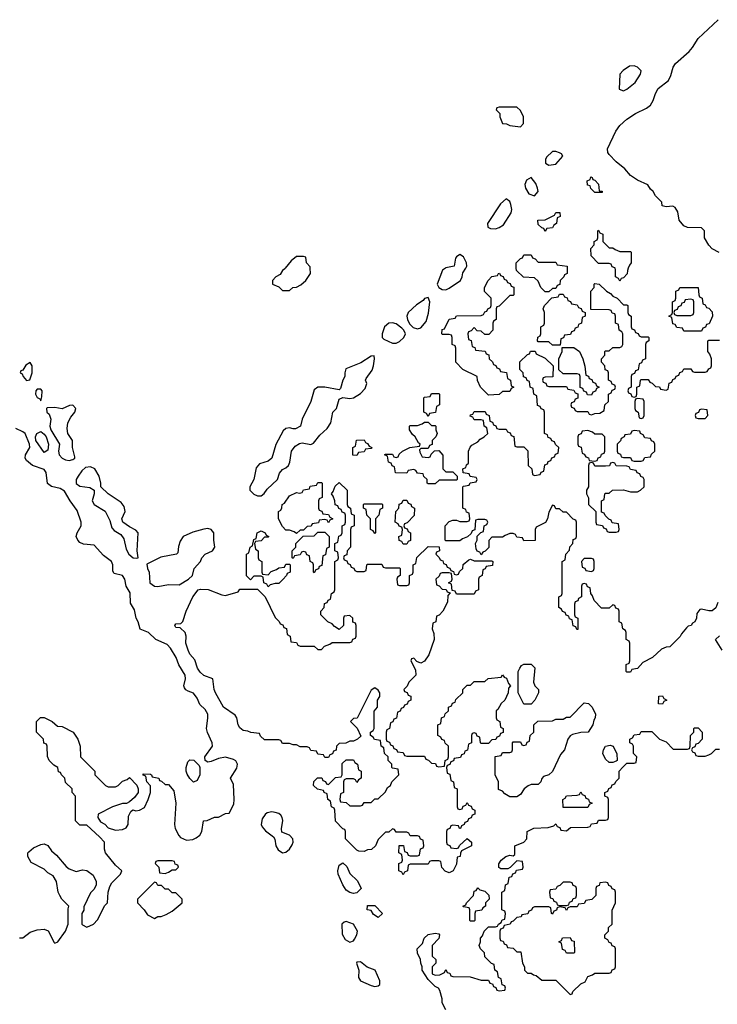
# Model space of a CAD drawing. Header units: inches. Extents: x 2380249 to 2585472, y 382747 to 546448.
# Tile 95 of 256: x 2474211 to 2478139, y 445858 to 451397. Entities that reach past the tile are written whole.
import ezdxf

# ---------------------------------------------------------------- set-up
doc = ezdxf.new("R2010")
doc.units = ezdxf.units.IN
doc.header["$MEASUREMENT"] = 0
doc.layers.add('C4474', color=7, linetype='Continuous')
doc.layers.add('C4475', color=7, linetype='Continuous')

msp = doc.modelspace()

# ---------------------------------------------------------------- linework, layer by layer
at = {"layer": 'C4474', "color": 4}
for points, elevation in [([(2475706.6, 450000), (2475703.6, 449996.4), (2475690, 449986), (2475676.9, 449963.1), (2475654, 449950), (2475634, 449930), (2475634, 449910), (2475670, 449894), (2475690, 449874), (2475730, 449874), (2475748.4, 449891.6), (2475770, 449892), (2475794.6, 449905.4), (2475822, 449930), (2475848, 449970), (2475847.5, 450000)], 56), ([(2476608.9, 450000), (2476592.4, 449987.6), (2476560.7, 449910), (2476571, 449890), (2476590, 449879.1), (2476610, 449877.3), (2476630, 449886.8), (2476693.2, 449930), (2476702.7, 449950), (2476706.3, 449973.7), (2476722.9, 450000)], 56), ([(2477294, 450000), (2477294, 449970), (2477278, 449962), (2477274, 449950), (2477254, 449930), (2477252.7, 449907.3), (2477238, 449902), (2477230, 449886), (2477210, 449886), (2477190, 449866), (2477170, 449866), (2477146, 449890), (2477130, 449926), (2477110, 449946), (2477048.4, 449948.4), (2477007.3, 449987.3), (2477006.9, 450000)], 52), ([(2477637.4, 450000), (2477632.7, 449987.3), (2477631.6, 449968.4), (2477610, 449946), (2477598, 449942), (2477590, 449926), (2477582, 449942), (2477566, 449950), (2477566, 449990), (2477562.7, 450000)], 52), ([(2478141.3, 448118.7), (2478130, 448089.3), (2478110, 448072.7), (2478090, 448072.7), (2478050, 448082), (2478041, 448079), (2478023.6, 448056.4), (2478022, 448030), (2478011.3, 448010), (2477998, 448002), (2477991.3, 447990), (2477975.3, 447984.7), (2477964.7, 447975.3), (2477936.9, 447943.1), (2477930, 447928), (2477872, 447870), (2477850, 447868), (2477823.6, 447856.4), (2477774, 447810), (2477719.6, 447780.4), (2477690, 447748), (2477658, 447742), (2477650, 447726), (2477630, 447726), (2477626, 447730), (2477626, 447770), (2477642, 447778), (2477646, 447790), (2477646, 447890), (2477642, 447902), (2477626, 447910), (2477626, 447950), (2477622, 447962), (2477606, 447970), (2477602, 448002), (2477586, 448010), (2477586, 448070), (2477582, 448082), (2477567.3, 448087.3), (2477562, 448102), (2477550, 448106), (2477530, 448086), (2477487.3, 448087.3), (2477446, 448130), (2477436.4, 448156.4), (2477426, 448170), (2477422, 448202), (2477407.3, 448207.3), (2477402, 448222), (2477390, 448226), (2477378, 448222), (2477374, 448210), (2477374, 448150), (2477358, 448142), (2477352.7, 448127.3), (2477338, 448122), (2477334, 448110), (2477334, 448050), (2477338, 448038), (2477354, 448030), (2477352.7, 447967.3), (2477347.3, 447967.3), (2477342, 447982), (2477327.3, 447987.3), (2477322, 448022), (2477307.3, 448027.3), (2477302, 448042), (2477287.3, 448047.3), (2477282, 448062), (2477267.3, 448067.3), (2477262, 448082), (2477246, 448090), (2477246, 448150), (2477262, 448158), (2477266, 448170), (2477266, 448350), (2477282, 448358), (2477286, 448390), (2477307.3, 448412.7), (2477308.4, 448431.6), (2477326, 448450), (2477327.3, 448472.7), (2477342, 448478), (2477346, 448490), (2477346, 448570), (2477342, 448582), (2477327.3, 448587.3), (2477290, 448626), (2477270, 448626), (2477250, 448646), (2477230, 448646), (2477222, 448662), (2477210, 448666), (2477190, 448626), (2477182, 448590), (2477171.3, 448568.7), (2477118, 448542), (2477114, 448530), (2477112.7, 448467.3), (2477050, 448466), (2477042, 448482), (2477010, 448486), (2477002, 448502), (2476990, 448506), (2476970, 448506), (2476943.6, 448496.4), (2476930, 448486), (2476870, 448486), (2476852.7, 448467.3), (2476851.6, 448428.4), (2476832.7, 448407.3), (2476818, 448402), (2476810, 448386), (2476802, 448402), (2476787.3, 448407.3), (2476780.4, 448420.4), (2476778, 448450), (2476786, 448470), (2476787.3, 448492.7), (2476807.3, 448512.7), (2476822, 448518), (2476826, 448550), (2476842, 448558), (2476846, 448570), (2476842, 448582), (2476830, 448586), (2476790, 448586), (2476778, 448582), (2476772.7, 448527.3), (2476758, 448522), (2476752.7, 448507.3), (2476732.7, 448487.3), (2476703.6, 448476.4), (2476690, 448466), (2476610, 448466), (2476606, 448470), (2476606, 448550), (2476630, 448574), (2476650, 448582), (2476670, 448582), (2476690, 448574), (2476730, 448574), (2476742, 448578), (2476746, 448590), (2476742, 448622), (2476727.3, 448627.3), (2476722, 448642), (2476706, 448650), (2476706, 448770), (2476710, 448774), (2476742, 448778), (2476747.3, 448792.7), (2476782, 448798), (2476786, 448810), (2476782, 448822), (2476747.3, 448827.3), (2476742, 448842), (2476707.3, 448847.3), (2476706, 448870), (2476722, 448878), (2476727.3, 448892.7), (2476738, 448902), (2476738, 448970), (2476747.3, 448992.7), (2476756.4, 449003.6), (2476790, 449022), (2476803.1, 449036.9), (2476826, 449050), (2476846, 449070), (2476842, 449102), (2476826, 449110), (2476822, 449142), (2476810, 449146), (2476770, 449146), (2476762, 449162), (2476747.3, 449167.3), (2476750, 449174), (2476762, 449178), (2476770, 449194), (2476832.7, 449192.7), (2476838, 449178), (2476854, 449170), (2476858, 449138), (2476872.7, 449132.7), (2476878, 449118), (2476892.7, 449112.7), (2476898, 449098), (2476910, 449094), (2476950, 449094), (2476958, 449078), (2476972.7, 449072.7), (2476978, 449058), (2476992.7, 449052.7), (2476998, 448998), (2477010, 448994), (2477050, 448994), (2477072.7, 448972.7), (2477074, 448890), (2477094, 448870), (2477098, 448838), (2477110, 448834), (2477142, 448838), (2477147.3, 448852.7), (2477162, 448858), (2477167.3, 448892.7), (2477182, 448898), (2477187.3, 448912.7), (2477202, 448918), (2477207.3, 448932.7), (2477222, 448938), (2477227.3, 448952.7), (2477242, 448958), (2477246, 448990), (2477227.3, 449007.3), (2477222, 449022), (2477207.3, 449027.3), (2477202, 449042), (2477187.3, 449047.3), (2477182, 449062), (2477166, 449070), (2477166, 449190), (2477162, 449202), (2477147.3, 449207.3), (2477142, 449222), (2477127.3, 449227.3), (2477122, 449282), (2477106, 449290), (2477102, 449322), (2477086, 449330), (2477082, 449362), (2477067.3, 449367.3), (2477062, 449382), (2477047.3, 449387.3), (2477046, 449410), (2477026, 449430), (2477027.3, 449472.7), (2477070, 449514), (2477082, 449518), (2477087.3, 449532.7), (2477112.7, 449532.7), (2477118, 449518), (2477170, 449494), (2477214, 449450), (2477212.7, 449387.3), (2477170, 449386), (2477158, 449382), (2477154, 449370), (2477158, 449358), (2477172.7, 449352.7), (2477178, 449338), (2477190, 449334), (2477290, 449334), (2477298, 449318), (2477330, 449314), (2477338, 449298), (2477352.7, 449292.7), (2477352.7, 449267.3), (2477338, 449262), (2477332.7, 449247.3), (2477318, 449242), (2477314, 449230), (2477318, 449218), (2477332.7, 449212.7), (2477338, 449198), (2477350, 449194), (2477410, 449194), (2477418, 449178), (2477430, 449174), (2477450, 449182), (2477476.4, 449183.6), (2477502, 449198), (2477506, 449230), (2477526, 449250), (2477526, 449290), (2477542, 449298), (2477547.3, 449312.7), (2477562, 449318), (2477566, 449330), (2477562, 449342), (2477547.3, 449347.3), (2477542, 449362), (2477526, 449370), (2477526, 449410), (2477522, 449422), (2477507.3, 449427.3), (2477506, 449450), (2477486, 449470), (2477486, 449490), (2477506, 449510), (2477506, 449530), (2477510, 449534), (2477530, 449534), (2477550, 449554), (2477590, 449554), (2477602, 449558), (2477606, 449570), (2477606, 449630), (2477602, 449642), (2477586, 449650), (2477582, 449682), (2477566, 449690), (2477566, 449730), (2477562, 449742), (2477547.3, 449747.3), (2477542, 449762), (2477530, 449766), (2477427.3, 449767.3), (2477426, 449870), (2477446, 449890), (2477446, 449910), (2477450, 449914), (2477474, 449910), (2477514, 449870), (2477536.9, 449856.9), (2477550, 449842), (2477574, 449830), (2477610, 449794), (2477630, 449794), (2477634, 449790), (2477634, 449750), (2477638, 449738), (2477654, 449730), (2477654, 449670), (2477658, 449658), (2477672.7, 449652.7), (2477678, 449638), (2477692.7, 449632.7), (2477698, 449618), (2477710, 449614), (2477750, 449614), (2477754, 449610), (2477754, 449590), (2477738, 449582), (2477734, 449570), (2477734, 449490), (2477718, 449482), (2477712.7, 449467.3), (2477698, 449462), (2477692.7, 449427.3), (2477678, 449422), (2477672.7, 449407.3), (2477658, 449402), (2477654, 449390), (2477654, 449330), (2477638, 449322), (2477634, 449310), (2477638, 449298), (2477652.7, 449292.7), (2477658, 449278), (2477670, 449274), (2477682, 449278), (2477686, 449290), (2477686, 449330), (2477702, 449338), (2477706, 449370), (2477710, 449374), (2477750, 449374), (2477758, 449358), (2477772.7, 449352.7), (2477790, 449334), (2477812.7, 449332.7), (2477818, 449318), (2477850, 449314), (2477862, 449318), (2477867.3, 449352.7), (2477882, 449358), (2477887.3, 449372.7), (2477902, 449378), (2477907.3, 449392.7), (2477922, 449398), (2477927.3, 449412.7), (2477942, 449418), (2477950, 449434), (2477990, 449434), (2477998, 449418), (2478010, 449414), (2478070, 449414), (2478082, 449418), (2478090, 449434), (2478102, 449438), (2478106, 449450), (2478106, 449490), (2478096.4, 449516.4), (2478086, 449530), (2478086, 449590), (2478090, 449594), (2478150, 449594)], 52), ([(2474210, 446232), (2474230, 446232), (2474270, 446264.7), (2474310, 446278), (2474350, 446282), (2474370.9, 446270.9), (2474405.4, 446205.4), (2474410, 446202), (2474426, 446210), (2474468.7, 446270), (2474484, 446310), (2474484, 446396), (2474488, 446410), (2474448.7, 446450), (2474438, 446470), (2474428.7, 446490), (2474418, 446550), (2474400.4, 446580.4), (2474370, 446598), (2474350, 446618), (2474276.4, 446656.4), (2474258, 446690), (2474258, 446710), (2474263.1, 446716.9), (2474290, 446738), (2474330, 446758), (2474350, 446762), (2474370, 446752), (2474390, 446722), (2474418, 446698), (2474473.7, 446633.7), (2474490, 446621), (2474530, 446604.7), (2474565.6, 446614.4), (2474590, 446611), (2474625.4, 446585.4), (2474642, 446550), (2474642, 446530), (2474630, 446506), (2474610, 446486), (2474572.7, 446407.3), (2474571.6, 446388.4), (2474562, 446370), (2474562, 446310), (2474565.4, 446305.4), (2474590, 446292), (2474626, 446310), (2474650, 446334), (2474690, 446414), (2474706, 446430), (2474708.7, 446490), (2474718, 446522), (2474730, 446542), (2474778, 446590), (2474786, 446610), (2474750, 446642), (2474694, 446710), (2474688.9, 446731.1), (2474688, 446770), (2474660.2, 446800.2), (2474590, 446866), (2474550, 446866), (2474526, 446890), (2474526, 447030), (2474506, 447050), (2474506, 447070), (2474470, 447106), (2474466, 447130), (2474446, 447150), (2474442, 447162), (2474430, 447166), (2474426, 447190), (2474403.1, 447203.1), (2474378, 447230), (2474367.3, 447252.7), (2474366, 447310), (2474362, 447322), (2474347.3, 447327.3), (2474346, 447350), (2474306, 447390), (2474306, 447450), (2474328.4, 447471.6), (2474350, 447472), (2474394, 447450), (2474423.6, 447423.6), (2474450, 447422), (2474512, 447390), (2474538, 447350), (2474552, 447310), (2474554, 447250), (2474634, 447170), (2474634, 447150), (2474694, 447090), (2474710, 447082), (2474750, 447082), (2474766, 447090), (2474790, 447114), (2474816.4, 447123.6), (2474830, 447134), (2474871.6, 447091.6), (2474878, 447070), (2474878, 447050), (2474858, 447022), (2474830, 446998), (2474812, 446988), (2474790, 446988), (2474734, 446970), (2474652.7, 446927.3), (2474652, 446910), (2474665.4, 446885.4), (2474690, 446872), (2474710, 446852), (2474750, 446838), (2474790, 446841), (2474810, 446852), (2474822, 446870), (2474823.1, 446916.9), (2474836.4, 446943.6), (2474848, 446952), (2474866, 446946), (2474886, 446950), (2474913.6, 446966.4), (2474935.3, 447010), (2474948.7, 447050), (2474948.4, 447068.4), (2474947.3, 447087.3), (2474928, 447110), (2474922, 447142), (2474907.3, 447147.3), (2474906, 447154), (2474947.3, 447152.7), (2474954, 447150), (2474958, 447138), (2474994, 447130), (2474998, 447118), (2475010, 447114), (2475030, 447094), (2475050, 447094), (2475079.6, 447059.6), (2475090.7, 446989.3), (2475082.8, 446870), (2475087.5, 446847.5), (2475107.3, 446807.3), (2475117.3, 446797.3), (2475150, 446781), (2475186.4, 446786.4), (2475205.4, 446794.6), (2475225.2, 446810), (2475237.2, 446830), (2475246, 446890), (2475267.3, 446892.7), (2475308.4, 446911.6), (2475330, 446912), (2475370, 446932), (2475390, 446934), (2475416, 446984), (2475419.3, 447010), (2475414.6, 447094.6), (2475399, 447130), (2475433.5, 447186.5), (2475438, 447210), (2475427.3, 447227.3), (2475415.8, 447235.8), (2475370, 447248.2), (2475330, 447241.6), (2475290, 447223.7), (2475270, 447221.2), (2475255.3, 447230), (2475254, 447250), (2475297, 447310), (2475294, 447330), (2475267.8, 447387.8), (2475262.9, 447410), (2475271, 447469), (2475269.6, 447490), (2475256.4, 447516.4), (2475225.8, 447545.8), (2475210, 447581.2), (2475190, 447609.3), (2475159.5, 447619.5), (2475146.8, 447626.8), (2475138.6, 447638.6), (2475135.1, 447650), (2475145.1, 447690), (2475142.9, 447710), (2475107.5, 447767.5), (2475093, 447810), (2475061.2, 447861.2), (2475042.5, 447882.5), (2474977.2, 447910), (2474937.2, 447950), (2474889.5, 447969.5), (2474878.7, 448010), (2474867.8, 448030), (2474857.1, 448077.1), (2474834.7, 448114.7), (2474832.9, 448172.9), (2474811.6, 448210), (2474803, 448250), (2474789.7, 448269.7), (2474742.7, 448282.7), (2474735.6, 448295.6), (2474736, 448330), (2474728, 448350), (2474682.8, 448382.8), (2474630, 448440.7), (2474570, 448447.6), (2474550, 448456.9), (2474538, 448470), (2474529.8, 448490.2), (2474534.7, 448510), (2474557.4, 448550), (2474558.3, 448570), (2474535.8, 448635.8), (2474494.7, 448690), (2474464.2, 448744.2), (2474439.4, 448759.4), (2474390, 448771.6), (2474368.2, 448788.2), (2474360.5, 448850), (2474350, 448866.6), (2474283.7, 448890), (2474250, 448917), (2474242, 448930), (2474244.7, 448950), (2474268.3, 448990), (2474266, 449010), (2474241.6, 449070), (2474230, 449079.7), (2474190, 449097.6)], 56), ([(2478165.2, 447850), (2478129, 447910), (2478150, 447931)], 52), ([(2476610, 445828), (2476590, 445866), (2476589, 445890), (2476576.4, 445936.4), (2476568.4, 445948.4), (2476550, 445958), (2476510, 445998), (2476478, 446050), (2476478, 446070), (2476468.7, 446090), (2476468, 446110), (2476450, 446146), (2476449.3, 446170.7), (2476479, 446201), (2476489.2, 446230), (2476510, 446251), (2476550, 446258), (2476570, 446254), (2476574, 446250), (2476571.6, 446228.4), (2476534, 446190), (2476534, 446130), (2476554, 446110), (2476554, 446090), (2476534, 446070), (2476534, 446030), (2476550, 446022), (2476576.4, 446023.6), (2476602, 446038), (2476610, 446054), (2476618, 446038), (2476632.7, 446032.7), (2476638, 446018), (2476650, 446014), (2476747.3, 446012.7), (2476810, 445994), (2476850, 445994), (2476858, 445978), (2476872.7, 445972.7), (2476878, 445958), (2476892.7, 445952.7), (2476898, 445938), (2476910, 445934), (2476942, 445938), (2476946, 445950), (2476942, 445962), (2476927.3, 445967.3), (2476922, 446002), (2476906, 446010), (2476902, 446042), (2476886, 446050), (2476882, 446082), (2476867.3, 446087.3), (2476830, 446126), (2476827.3, 446147.3), (2476806, 446170), (2476798, 446190), (2476806, 446210), (2476806, 446230), (2476816.4, 446243.6), (2476826, 446270), (2476850, 446294), (2476890, 446294), (2476902, 446298), (2476906, 446310), (2476922, 446318), (2476927.3, 446332.7), (2476942, 446338), (2476946, 446370), (2476942, 446382), (2476926, 446390), (2476926, 446490), (2476942, 446498), (2476946, 446530), (2476962, 446538), (2476967.3, 446572.7), (2476982, 446578), (2476987.3, 446592.7), (2477002, 446598), (2477007.3, 446612.7), (2477042, 446618), (2477046, 446630), (2477042, 446662), (2477010, 446666), (2476972.7, 446627.3), (2476959.6, 446620.4), (2476920.4, 446620.4), (2476908.4, 446628.4), (2476908.4, 446648.4), (2476922, 446670), (2476948, 446690), (2476970, 446698), (2476990, 446694), (2476998, 446702), (2476998, 446750), (2477048.7, 446771.3), (2477066, 446790), (2477068.7, 446830), (2477106, 446850), (2477187.3, 446852.7), (2477218, 446862), (2477230, 446874), (2477238, 446858), (2477252.7, 446852.7), (2477258, 446838), (2477290, 446834), (2477312.7, 446852.7), (2477410, 446854), (2477422, 446858), (2477430, 446874), (2477462, 446878), (2477470, 446894), (2477510, 446894), (2477522, 446898), (2477526, 446910), (2477526, 447010), (2477522, 447022), (2477506, 447030), (2477506, 447050), (2477522, 447058), (2477527.3, 447072.7), (2477542, 447078), (2477547.3, 447092.7), (2477562, 447098), (2477567.3, 447112.7), (2477586, 447130), (2477586, 447170), (2477607.3, 447192.7), (2477630, 447214), (2477670, 447214), (2477682, 447218), (2477686, 447250), (2477666, 447270), (2477666, 447310), (2477662, 447322), (2477646, 447330), (2477646, 447350), (2477662, 447358), (2477670, 447374), (2477702, 447378), (2477710, 447394), (2477770, 447394), (2477814, 447350), (2477850, 447334), (2477890, 447294), (2477970, 447294), (2477982, 447298), (2477986, 447310), (2477988, 447370), (2478006, 447390), (2478006, 447410), (2478010, 447414), (2478030, 447414), (2478054, 447390), (2478054, 447350), (2478030, 447326), (2478018, 447322), (2478012.7, 447307.3), (2477998, 447302), (2477994, 447290), (2477998, 447278), (2478012.7, 447272.7), (2478018, 447258), (2478030, 447254), (2478070, 447254), (2478090, 447262), (2478106, 447270), (2478130, 447294), (2478150, 447294)], 52)]:
    msp.add_lwpolyline(points, dxfattribs=dict(at, elevation=elevation))
for points, elevation in [([(2476830, 449626), (2476810, 449646), (2476787.3, 449647.3), (2476770, 449666), (2476752.7, 449647.3), (2476738, 449642), (2476734, 449630), (2476738, 449598), (2476752.7, 449592.7), (2476758, 449558), (2476772.7, 449552.7), (2476778, 449538), (2476832.7, 449532.7), (2476838, 449518), (2476852.7, 449512.7), (2476854, 449490), (2476872.7, 449472.7), (2476878, 449458), (2476892.7, 449452.7), (2476898, 449438), (2476912.7, 449432.7), (2476918, 449418), (2476952.7, 449412.7), (2476958, 449378), (2476974, 449370), (2476978, 449338), (2476994, 449330), (2476978, 449322), (2476970, 449306), (2476930, 449306), (2476910, 449288), (2476850, 449286), (2476806, 449330), (2476788.4, 449368.4), (2476786, 449390), (2476706, 449430), (2476666, 449470), (2476666, 449550), (2476662, 449562), (2476646, 449570), (2476646, 449610), (2476642, 449622), (2476630, 449626), (2476590, 449626), (2476588, 449630), (2476590, 449654), (2476602, 449658), (2476630, 449712), (2476662, 449718), (2476670, 449732), (2476810, 449734), (2476822, 449738), (2476830, 449754), (2476842, 449758), (2476846, 449770), (2476862, 449778), (2476866, 449790), (2476866, 449830), (2476828.4, 449868.4), (2476828.7, 449890), (2476848, 449930), (2476870, 449952), (2476902, 449958), (2476906, 449970), (2476912, 449972), (2476918, 449958), (2476932.7, 449952.7), (2476938, 449938), (2476952.7, 449932.7), (2476958, 449918), (2476972.7, 449912.7), (2476978, 449898), (2476992.7, 449892.7), (2476994, 449850), (2476990, 449846), (2476970, 449846), (2476910, 449786), (2476898, 449782), (2476894, 449770), (2476894, 449710), (2476878, 449702), (2476874, 449690), (2476874, 449650), (2476852.7, 449627.3)], 52), ([(2477950, 449646), (2477942, 449662), (2477910, 449666), (2477902, 449682), (2477887.3, 449687.3), (2477882, 449722), (2477866, 449730), (2477882, 449738), (2477886, 449750), (2477886, 449810), (2477902, 449818), (2477906, 449830), (2477906, 449870), (2477922, 449878), (2477928.4, 449891.6), (2478031.1, 449891.1), (2478034, 449850), (2478038, 449838), (2478054, 449830), (2478058, 449798), (2478070, 449794), (2478078, 449778), (2478090, 449774), (2478110, 449754), (2478111.3, 449728.7), (2478092.7, 449687.3), (2478078, 449682), (2478072.7, 449667.3), (2478058, 449662), (2478050, 449646)], 52), ([(2476510, 449835.3), (2476490, 449828.7), (2476482.5, 449817.5), (2476446, 449794), (2476398, 449750), (2476390.4, 449730), (2476394.4, 449710), (2476406.6, 449686.6), (2476425.8, 449665.8), (2476450, 449659.1), (2476470, 449664), (2476499.6, 449700.4), (2476513.6, 449746.4), (2476521.2, 449810)], 56), ([(2477210, 449566), (2477190, 449586), (2477130, 449586), (2477126, 449590), (2477128.4, 449611.6), (2477142, 449618), (2477146, 449630), (2477146, 449670), (2477162, 449678), (2477166, 449690), (2477166, 449750), (2477158, 449770), (2477166, 449790), (2477207.3, 449832.7), (2477242, 449838), (2477250, 449854), (2477270, 449854), (2477278, 449838), (2477292.7, 449832.7), (2477298, 449818), (2477312.7, 449812.7), (2477318, 449798), (2477350, 449794), (2477358, 449778), (2477372.7, 449772.7), (2477378, 449758), (2477394, 449750), (2477394, 449730), (2477378, 449722), (2477374, 449690), (2477358, 449682), (2477352.7, 449667.3), (2477338, 449662), (2477332.7, 449647.3), (2477318, 449642), (2477312.7, 449627.3), (2477278, 449622), (2477272.7, 449607.3), (2477258, 449602), (2477254, 449566), (2477250, 449566)], 52), ([(2477990, 449826), (2477958, 449822), (2477952.7, 449807.3), (2477938, 449802), (2477932.7, 449787.3), (2477918, 449782), (2477912.7, 449767.3), (2477898, 449762), (2477894, 449750), (2477898, 449738), (2477910, 449734), (2477990, 449734), (2478002, 449738), (2478006, 449750), (2478006, 449810), (2478002, 449822)], 52), ([(2476310, 449692.3), (2476290, 449689.2), (2476264.7, 449670), (2476251, 449630), (2476251.3, 449610), (2476260.7, 449600.7), (2476310, 449577.3), (2476330, 449577.3), (2476350, 449587.3), (2476373.2, 449610), (2476382.7, 449630), (2476374, 449650), (2476362, 449662), (2476330, 449686.6)], 56), ([(2477430, 449286), (2477407.3, 449287.3), (2477402, 449302), (2477387.3, 449307.3), (2477382, 449322), (2477367.3, 449327.3), (2477366, 449390), (2477362, 449402), (2477350, 449406), (2477270, 449406), (2477247.3, 449427.3), (2477246, 449490), (2477266, 449530), (2477266, 449554), (2477330, 449554), (2477362, 449530), (2477382, 449490), (2477392.7, 449447.3), (2477398, 449398), (2477412.7, 449392.7), (2477418, 449378), (2477432.7, 449372.7), (2477438, 449358), (2477452.7, 449352.7), (2477458, 449338), (2477474, 449330), (2477458, 449322), (2477452.7, 449307.3), (2477438, 449302)], 52), ([(2476206, 449506), (2476190, 449504), (2476132.1, 449467.9), (2476047.5, 449432.5), (2476041, 449410), (2476041, 449390), (2476030.7, 449369.3), (2476018, 449322), (2476010, 449315.3), (2475930, 449329.4), (2475890, 449329.2), (2475870, 449315.3), (2475850.5, 449250), (2475801, 449150), (2475791.3, 449110), (2475763.6, 449096.4), (2475750, 449095.3), (2475730, 449102), (2475710, 449098), (2475695.3, 449084.7), (2475653.2, 449006.8), (2475631.3, 448930), (2475610, 448914), (2475561.6, 448898.4), (2475543.1, 448876.9), (2475530.4, 448810), (2475507.7, 448770), (2475507.3, 448750), (2475528.6, 448728.6), (2475550, 448719.3), (2475570, 448719.1), (2475587.8, 448732.2), (2475604.6, 448755.4), (2475662.7, 448810), (2475674.5, 448845.5), (2475690, 448866), (2475710, 448876), (2475724, 448890), (2475732.3, 448907.7), (2475740.9, 448970), (2475762, 448998), (2475786.2, 449013.8), (2475802.4, 449017.6), (2475850, 449007.7), (2475865.4, 449014.6), (2475900.5, 449059.5), (2475942.7, 449097.3), (2475963.7, 449130), (2475974, 449190), (2475994, 449210), (2476010, 449262), (2476030, 449272), (2476070, 449266), (2476090, 449270.8), (2476130, 449294), (2476156.9, 449323.1), (2476166, 449350), (2476159, 449370), (2476161.2, 449378.8), (2476194.8, 449425.2), (2476202.7, 449450), (2476208.7, 449488.7)], 56), ([(2474270, 449468), (2474246.4, 449453.6), (2474230, 449426), (2474218, 449422), (2474214, 449410), (2474225.4, 449405.4), (2474231, 449390), (2474250, 449366.8), (2474268.7, 449371.3), (2474281.2, 449410), (2474282, 449450)], 56), ([(2474330, 449318), (2474310, 449318), (2474302, 449310), (2474301, 449290), (2474310, 449272), (2474324.7, 449264.7), (2474330, 449254), (2474336.4, 449276.4), (2474338, 449310)], 56), ([(2476510, 449166), (2476502, 449182), (2476486, 449190), (2476486, 449270), (2476490, 449274), (2476522, 449278), (2476530, 449294), (2476570, 449294), (2476574, 449290), (2476574, 449230), (2476558, 449222), (2476552.7, 449187.3), (2476518, 449182)], 52), ([(2477690, 449266), (2477678, 449262), (2477674, 449250), (2477674, 449210), (2477678, 449198), (2477694, 449190), (2477698, 449158), (2477710, 449154), (2477722, 449158), (2477726, 449170), (2477726, 449250), (2477722, 449262)], 52), ([(2474510, 449228), (2474492.7, 449227.3), (2474450, 449208), (2474410, 449215.3), (2474366.4, 449213.6), (2474362, 449210), (2474364.7, 449190), (2474377.3, 449177.3), (2474387.3, 449150), (2474380.4, 449110), (2474386, 449090), (2474436.3, 449010), (2474430.4, 448970), (2474432.7, 448950), (2474450, 448930.5), (2474470, 448921.3), (2474490, 448917.1), (2474510, 448924), (2474522, 448930), (2474522, 448938), (2474509.2, 448990), (2474508.7, 449030), (2474482, 449070), (2474478, 449098), (2474482, 449130), (2474499, 449161), (2474522, 449190), (2474528, 449210)], 56), ([(2478050, 449206), (2478038, 449202), (2478032.7, 449187.3), (2478018, 449182), (2478014, 449170), (2478018, 449158), (2478030, 449154), (2478070, 449154), (2478086, 449170), (2478082, 449202)], 52), ([(2476530, 449114), (2476550, 449114), (2476554, 449110), (2476554, 449090), (2476562, 449070), (2476554, 449050), (2476534, 449030), (2476532.7, 449007.3), (2476518, 449002), (2476510, 448986), (2476470, 448986), (2476462, 448978), (2476463.6, 448963.6), (2476478, 448938), (2476510, 448934), (2476522, 448938), (2476527.3, 448952.7), (2476547.3, 448972.7), (2476570, 448974), (2476592.7, 448947.3), (2476594, 448870), (2476610, 448854), (2476650, 448854), (2476674, 448830), (2476674, 448810), (2476670, 448806), (2476572.7, 448807.3), (2476550, 448786), (2476510, 448786), (2476506, 448790), (2476506, 448810), (2476487.3, 448827.3), (2476482, 448842), (2476450, 448846), (2476442, 448862), (2476430, 448866), (2476398, 448862), (2476390, 448846), (2476327.3, 448847.3), (2476322, 448882), (2476307.3, 448887.3), (2476302, 448902), (2476287.3, 448907.3), (2476282, 448942), (2476266, 448950), (2476270, 448954), (2476310, 448954), (2476318, 448938), (2476330, 448934), (2476342, 448938), (2476347.3, 448952.7), (2476366, 448970), (2476408.4, 448991.6), (2476462, 448998), (2476466, 449010), (2476456.4, 449016.4), (2476438, 449050), (2476423.1, 449063.1), (2476406, 449090), (2476406, 449110), (2476410, 449114), (2476450, 449114), (2476476.4, 449123.6), (2476490, 449134), (2476510, 449134)], 52), ([(2474350, 448962), (2474302.6, 449030), (2474299.7, 449050), (2474307.8, 449070), (2474330, 449080.4), (2474350, 449066), (2474360.3, 449050), (2474374, 449010), (2474370, 448975.3)], 52), ([(2477410, 449086), (2477378, 449082), (2477372.7, 449067.3), (2477358, 449062), (2477354, 449050), (2477354, 449010), (2477358, 448998), (2477372.7, 448992.7), (2477378, 448958), (2477390, 448954), (2477398, 448938), (2477412.7, 448932.7), (2477418, 448918), (2477450, 448914), (2477462, 448918), (2477467.3, 448932.7), (2477482, 448938), (2477487.3, 448952.7), (2477502, 448958), (2477506, 448970), (2477506, 449050), (2477490, 449066), (2477450, 449066), (2477436.4, 449076.4)], 52), ([(2477670, 449086), (2477658, 449082), (2477650, 449066), (2477618, 449062), (2477614, 449050), (2477598, 449042), (2477592.7, 449027.3), (2477574, 449010), (2477574, 448970), (2477578, 448958), (2477592.7, 448952.7), (2477598, 448938), (2477610, 448934), (2477650, 448934), (2477658, 448918), (2477670, 448914), (2477710, 448914), (2477722, 448918), (2477730, 448934), (2477762, 448938), (2477767.3, 448952.7), (2477786, 448970), (2477786, 449010), (2477782, 449022), (2477767.3, 449027.3), (2477762, 449042), (2477730, 449046), (2477722, 449062), (2477706, 449070), (2477702, 449082)], 52), ([(2476110, 448946), (2476087.3, 448947.3), (2476086, 448990), (2476102, 448998), (2476107.3, 449032.7), (2476150, 449034), (2476158, 449018), (2476170, 449014), (2476178, 448998), (2476194, 448990), (2476190, 448986), (2476158, 448982), (2476150, 448966), (2476118, 448962)], 52), ([(2474610, 448881.2), (2474582.4, 448877.6), (2474560.8, 448859.2), (2474540.3, 448830), (2474528.8, 448810), (2474528.9, 448788.9), (2474550, 448773.7), (2474605.5, 448765.5), (2474630.8, 448750.8), (2474630.8, 448730.8), (2474620.3, 448690), (2474630, 448670.6), (2474692.8, 448632.8), (2474719.3, 448579.3), (2474730, 448539.1), (2474743.4, 448523.4), (2474780.6, 448500.6), (2474797.8, 448477.8), (2474810, 448418), (2474826, 448390), (2474850, 448370.8), (2474870, 448367.7), (2474878, 448370), (2474872.3, 448410), (2474879, 448510), (2474866, 448526), (2474830, 448543.7), (2474792.7, 448570), (2474787.3, 448590), (2474806, 448630), (2474799.3, 448659.3), (2474782, 448682), (2474709.2, 448730), (2474669, 448769), (2474669, 448790), (2474659, 448830), (2474635.3, 448870)], 56), ([(2477550, 448906), (2477538, 448902), (2477531.6, 448888.4), (2477510, 448886), (2477450, 448886), (2477442, 448902), (2477430, 448906), (2477418, 448902), (2477414, 448890), (2477414, 448770), (2477402, 448750), (2477402, 448730), (2477412.7, 448707.3), (2477414, 448670), (2477454, 448630), (2477454, 448570), (2477458, 448558), (2477492.7, 448552.7), (2477498, 448538), (2477512.7, 448532.7), (2477518, 448518), (2477530, 448514), (2477570, 448514), (2477582, 448518), (2477586, 448530), (2477582, 448562), (2477547.3, 448567.3), (2477542, 448582), (2477527.3, 448587.3), (2477507.3, 448607.3), (2477502, 448622), (2477487.3, 448627.3), (2477486, 448690), (2477502, 448698), (2477506, 448730), (2477510, 448734), (2477530, 448734), (2477548.4, 448751.6), (2477610, 448752), (2477650, 448742), (2477690, 448742), (2477706, 448750), (2477726, 448770), (2477726, 448810), (2477722, 448822), (2477707.3, 448827.3), (2477702, 448842), (2477687.3, 448847.3), (2477682, 448862), (2477650, 448866), (2477642, 448882), (2477630, 448886), (2477568.4, 448888.4), (2477562, 448902)], 52), ([(2476110, 448294), (2476150, 448294), (2476162, 448298), (2476166, 448330), (2476170, 448334), (2476250, 448334), (2476258, 448318), (2476270, 448314), (2476350, 448314), (2476354, 448310), (2476354, 448270), (2476338, 448262), (2476334, 448250), (2476338, 448218), (2476350, 448214), (2476390, 448214), (2476402, 448218), (2476406, 448230), (2476406, 448270), (2476422, 448278), (2476426, 448290), (2476426, 448330), (2476442, 448338), (2476447.3, 448372.7), (2476510, 448434), (2476572.7, 448432.7), (2476574, 448410), (2476558, 448402), (2476554, 448390), (2476572.7, 448372.7), (2476578, 448358), (2476592.7, 448352.7), (2476598, 448338), (2476612.7, 448332.7), (2476618, 448318), (2476632.7, 448312.7), (2476638, 448298), (2476652.7, 448292.7), (2476658, 448278), (2476670, 448274), (2476682, 448278), (2476687.3, 448292.7), (2476706, 448310), (2476707.3, 448332.7), (2476740.4, 448359.6), (2476750, 448362), (2476770, 448354), (2476870, 448354), (2476874, 448350), (2476872.7, 448327.3), (2476838, 448322), (2476832.7, 448307.3), (2476818, 448302), (2476814, 448270), (2476798, 448262), (2476794, 448250), (2476794, 448190), (2476778, 448182), (2476770, 448166), (2476670, 448166), (2476662, 448182), (2476646, 448186), (2476642, 448222), (2476626, 448230), (2476642, 448238), (2476646, 448250), (2476642, 448282), (2476630, 448286), (2476590, 448286), (2476578, 448282), (2476572.7, 448267.3), (2476554, 448250), (2476558, 448218), (2476572.7, 448212.7), (2476590, 448194), (2476612.7, 448192.7), (2476618, 448178), (2476634, 448174), (2476622, 448158), (2476619.6, 448120.4), (2476594, 448070), (2476572.7, 448047.3), (2476558, 448042), (2476554, 448010), (2476538, 448002), (2476534, 447970), (2476543.6, 447943.6), (2476544.7, 447910), (2476515.3, 447824.7), (2476491.1, 447788.9), (2476470, 447778), (2476447.3, 447787.3), (2476430, 447806), (2476418, 447802), (2476414, 447790), (2476439.6, 447739.6), (2476442, 447710), (2476402, 447670), (2476392.7, 447647.3), (2476374, 447630), (2476378, 447618), (2476392.7, 447612.7), (2476398, 447598), (2476412.7, 447592.7), (2476414, 447570), (2476398, 447562), (2476392.7, 447547.3), (2476378, 447542), (2476372.7, 447527.3), (2476358, 447522), (2476352.7, 447507.3), (2476338, 447502), (2476332.7, 447467.3), (2476318, 447462), (2476312.7, 447447.3), (2476298, 447442), (2476294, 447410), (2476278, 447402), (2476274, 447390), (2476274, 447350), (2476278, 447338), (2476292.7, 447332.7), (2476298, 447318), (2476312.7, 447312.7), (2476318, 447298), (2476332.7, 447292.7), (2476338, 447278), (2476370, 447274), (2476378, 447258), (2476390, 447254), (2476490, 447254), (2476498, 447238), (2476512.7, 447232.7), (2476530, 447214), (2476552.7, 447212.7), (2476558, 447198), (2476570, 447194), (2476602, 447198), (2476606, 447230), (2476622, 447238), (2476626, 447250), (2476626, 447310), (2476607.3, 447327.3), (2476602, 447342), (2476587.3, 447347.3), (2476582, 447362), (2476566, 447370), (2476566, 447430), (2476582, 447438), (2476586, 447470), (2476602, 447478), (2476607.3, 447492.7), (2476626, 447510), (2476626, 447530), (2476642, 447538), (2476647.3, 447552.7), (2476662, 447558), (2476667.3, 447572.7), (2476706, 447610), (2476706, 447630), (2476730, 447654), (2476750, 447654), (2476770, 447674), (2476830, 447674), (2476848.4, 447691.6), (2476922, 447698), (2476930, 447712), (2476938, 447698), (2476952.7, 447692.7), (2476963.6, 447663.6), (2476974, 447650), (2476963.6, 447636.4), (2476962, 447610), (2476942, 447570), (2476922, 447550), (2476903.6, 447516.4), (2476894, 447510), (2476894, 447470), (2476898, 447458), (2476914, 447450), (2476918, 447418), (2476934, 447410), (2476932.7, 447387.3), (2476918, 447382), (2476912.7, 447367.3), (2476898, 447362), (2476892.7, 447347.3), (2476870, 447346), (2476850, 447326), (2476810, 447326), (2476806, 447330), (2476802, 447362), (2476787.3, 447367.3), (2476782, 447382), (2476770, 447386), (2476758, 447382), (2476754, 447370), (2476754, 447330), (2476738, 447322), (2476732.7, 447287.3), (2476718, 447282), (2476712.7, 447267.3), (2476698, 447262), (2476692.7, 447247.3), (2476658, 447242), (2476652.7, 447227.3), (2476638, 447222), (2476632.7, 447207.3), (2476618, 447202), (2476614, 447190), (2476618, 447158), (2476632.7, 447152.7), (2476638, 447118), (2476654, 447110), (2476658, 447078), (2476674, 447070), (2476674, 446970), (2476678, 446958), (2476690, 446954), (2476702, 446958), (2476707.3, 446972.7), (2476722, 446978), (2476730, 446994), (2476738, 446978), (2476752.7, 446972.7), (2476758, 446958), (2476774, 446950), (2476772.7, 446927.3), (2476758, 446922), (2476752.7, 446907.3), (2476738, 446902), (2476732.7, 446887.3), (2476718, 446882), (2476714, 446870), (2476698, 446862), (2476692.7, 446847.3), (2476687.3, 446847.3), (2476682, 446862), (2476650, 446866), (2476638, 446862), (2476632.7, 446847.3), (2476618, 446842), (2476614, 446830), (2476614, 446770), (2476618, 446758), (2476632.7, 446752.7), (2476638, 446738), (2476670, 446734), (2476682, 446738), (2476687.3, 446752.7), (2476730, 446792), (2476754, 446770), (2476754, 446750), (2476698, 446722), (2476692, 446708), (2476691.3, 446690), (2476674, 446686), (2476670, 446646), (2476652, 446610), (2476630, 446598), (2476607.3, 446607.3), (2476587.3, 446627.3), (2476582, 446662), (2476570, 446666), (2476530, 446666), (2476518, 446662), (2476510, 446646), (2476410, 446646), (2476398, 446642), (2476394, 446610), (2476378, 446602), (2476370, 446586), (2476362, 446602), (2476346, 446610), (2476346, 446650), (2476362, 446658), (2476366, 446670), (2476362, 446702), (2476346, 446710), (2476347.3, 446752.7), (2476372.7, 446752.7), (2476378, 446718), (2476392.7, 446712.7), (2476398, 446698), (2476410, 446694), (2476450, 446694), (2476462, 446698), (2476467.3, 446732.7), (2476482, 446738), (2476486, 446750), (2476482, 446782), (2476467.3, 446787.3), (2476462, 446802), (2476450, 446806), (2476410, 446806), (2476402, 446822), (2476390, 446826), (2476330, 446826), (2476322, 446842), (2476310, 446846), (2476290, 446826), (2476270, 446826), (2476230, 446786), (2476214, 446750), (2476191.6, 446728.4), (2476170, 446728), (2476150, 446718), (2476120.4, 446720.4), (2476110, 446726), (2476046, 446790), (2476046, 446830), (2476042, 446842), (2476030, 446846), (2475988.4, 446888.4), (2475986, 446950), (2475982, 446962), (2475966, 446970), (2475962, 447002), (2475946, 447010), (2475942, 447042), (2475926, 447050), (2475922, 447062), (2475888.4, 447068.4), (2475866, 447090), (2475867.3, 447112.7), (2475888.4, 447131.6), (2475911.6, 447131.6), (2475918, 447118), (2475932.7, 447112.7), (2475938, 447098), (2475950, 447094), (2475990, 447134), (2476022, 447138), (2476026, 447150), (2476027.3, 447212.7), (2476050, 447234), (2476090, 447234), (2476098, 447218), (2476114, 447210), (2476118, 447178), (2476134, 447170), (2476134, 447130), (2476118, 447122), (2476110, 447106), (2476102, 447122), (2476090, 447126), (2476050, 447126), (2476038, 447122), (2476034, 447110), (2476034, 447050), (2476018, 447042), (2476014, 447010), (2476018, 446998), (2476050, 446994), (2476070, 446974), (2476130, 446974), (2476142, 446978), (2476150, 446994), (2476190, 446994), (2476210, 447014), (2476230, 447014), (2476270, 447054), (2476282, 447078), (2476298, 447090), (2476306, 447110), (2476346, 447150), (2476342, 447182), (2476310, 447186), (2476306, 447190), (2476306, 447210), (2476286, 447230), (2476286, 447250), (2476266, 447270), (2476262, 447302), (2476246, 447310), (2476242, 447342), (2476208.7, 447348.7), (2476202, 447362), (2476186, 447370), (2476186, 447390), (2476202, 447398), (2476206, 447410), (2476207.3, 447507.3), (2476226, 447530), (2476226, 447570), (2476238, 447590), (2476238, 447610), (2476230, 447626), (2476210, 447638), (2476190, 447626), (2476111.6, 447468.4), (2476090, 447466), (2476074, 447450), (2476111.3, 447411.3), (2476132.7, 447367.3), (2476114, 447350), (2476090, 447338), (2476070, 447338), (2476047.3, 447327.3), (2476010, 447326), (2475994, 447310), (2475992.7, 447287.3), (2475978, 447282), (2475972.7, 447267.3), (2475958, 447262), (2475950, 447246), (2475930, 447246), (2475922, 447262), (2475890, 447266), (2475882, 447282), (2475850, 447286), (2475842, 447302), (2475830, 447306), (2475790, 447306), (2475770, 447318), (2475750, 447318), (2475730, 447326), (2475690, 447326), (2475682, 447342), (2475670, 447346), (2475590, 447346), (2475567.3, 447367.3), (2475562, 447382), (2475512.7, 447387.3), (2475495.3, 447395.3), (2475470, 447399), (2475450, 447414), (2475442, 447430), (2475434, 447470), (2475424.8, 447484.8), (2475358.4, 447530), (2475314.5, 447610), (2475307, 447630), (2475298, 447690), (2475248.4, 447708.4), (2475227.4, 447727.4), (2475213.3, 447750), (2475197, 447797), (2475170, 447829), (2475159.5, 447850), (2475146, 447890), (2475149.1, 447929.1), (2475142, 447950), (2475115.3, 447975.3), (2475090, 447978), (2475084, 447990), (2475090, 447998), (2475119, 448001), (2475130, 448012), (2475149, 448070), (2475187, 448150), (2475215.3, 448190), (2475230, 448194), (2475272.7, 448192.7), (2475350, 448161), (2475370, 448158), (2475442, 448178), (2475450, 448194), (2475550, 448194), (2475594, 448150), (2475650, 448034), (2475672.7, 448012.7), (2475678, 447998), (2475692.7, 447992.7), (2475698, 447978), (2475712.7, 447972.7), (2475718, 447938), (2475734, 447930), (2475738, 447898), (2475770, 447894), (2475778, 447878), (2475790, 447874), (2475870, 447874), (2475890, 447854), (2475910, 447854), (2475927.3, 447872.7), (2475956.4, 447883.6), (2475970, 447894), (2476070, 447894), (2476082, 447898), (2476087.3, 447912.7), (2476102, 447918), (2476106, 447930), (2476106, 447990), (2476102, 448002), (2476087.3, 448007.3), (2476086, 448030), (2476070, 448046), (2476038, 448042), (2476034, 448030), (2476034, 447990), (2476010, 447966), (2475983.1, 447983.1), (2475970, 447998), (2475946, 448010), (2475906, 448050), (2475906, 448070), (2475926, 448090), (2475927.3, 448112.7), (2475942, 448118), (2475947.3, 448132.7), (2475962, 448138), (2475966, 448170), (2475982, 448178), (2475986, 448190), (2475986, 448350), (2476002, 448358), (2476006, 448370), (2476002, 448402), (2475986, 448410), (2475986, 448450), (2476002, 448458), (2476007.3, 448492.7), (2476022, 448498), (2476026, 448510), (2476026, 448550), (2476042, 448558), (2476046, 448570), (2476046, 448610), (2476042, 448622), (2476027.3, 448627.3), (2476022, 448642), (2476007.3, 448647.3), (2476002, 448662), (2475987.3, 448667.3), (2475986, 448690), (2475976.4, 448716.4), (2475966, 448730), (2475976.4, 448743.6), (2475987.3, 448772.7), (2476010, 448794), (2476054, 448750), (2476054, 448670), (2476058, 448658), (2476074, 448650), (2476078, 448618), (2476094, 448610), (2476094, 448550), (2476078, 448542), (2476074, 448530), (2476074, 448430), (2476054, 448410), (2476052.7, 448387.3), (2476038, 448382), (2476034, 448370), (2476038, 448358), (2476052.7, 448352.7), (2476058, 448338), (2476072.7, 448332.7), (2476078, 448318), (2476092.7, 448312.7), (2476098, 448298)], 52), ([(2475950, 448566), (2475942, 448582), (2475930, 448586), (2475898, 448582), (2475892.7, 448567.3), (2475858, 448562), (2475852.7, 448547.3), (2475830, 448546), (2475810, 448526), (2475790, 448526), (2475770, 448506), (2475756.4, 448516.4), (2475730, 448526), (2475710, 448526), (2475690, 448546), (2475668.7, 448590), (2475668.4, 448631.6), (2475682, 448638), (2475688, 448652), (2475688.7, 448670), (2475702, 448678), (2475730, 448718), (2475770, 448738), (2475786, 448734), (2475802, 448738), (2475810, 448752), (2475842, 448758), (2475847.3, 448772.7), (2475882, 448778), (2475890, 448794), (2475910, 448794), (2475914, 448790), (2475914, 448710), (2475898, 448702), (2475894, 448690), (2475894, 448650), (2475898, 448638), (2475912.7, 448632.7), (2475918, 448618), (2475950, 448614), (2475958, 448598), (2475974, 448590), (2475958, 448582)], 52), ([(2476210, 448506), (2476202, 448522), (2476186, 448530), (2476186, 448590), (2476166, 448610), (2476162, 448642), (2476146, 448650), (2476146, 448670), (2476150, 448674), (2476250, 448674), (2476254, 448670), (2476254, 448650), (2476238, 448642), (2476234, 448610), (2476214, 448590), (2476214, 448510)], 52), ([(2476370, 448446), (2476362, 448462), (2476347.3, 448467.3), (2476346, 448490), (2476362, 448498), (2476366, 448530), (2476362, 448542), (2476347.3, 448547.3), (2476342, 448562), (2476326, 448570), (2476328.4, 448631.6), (2476346, 448650), (2476347.3, 448672.7), (2476362, 448678), (2476370, 448694), (2476390, 448694), (2476398, 448678), (2476412.7, 448672.7), (2476418, 448658), (2476434, 448650), (2476432.7, 448607.3), (2476392.7, 448567.3), (2476378, 448562), (2476374, 448550), (2476378, 448538), (2476392.7, 448532.7), (2476398, 448518), (2476412, 448510), (2476411.6, 448468.4), (2476398, 448462), (2476390, 448446)], 52), ([(2475270, 448535.1), (2475248, 448532), (2475185.2, 448514.8), (2475132, 448490), (2475115.3, 448464.7), (2475105.4, 448434.6), (2475102, 448398), (2475094, 448390), (2475005.5, 448374.5), (2474926.4, 448333.6), (2474930.8, 448310), (2474940.4, 448290), (2474943.1, 448230), (2474970, 448210.3), (2474990, 448208), (2475050, 448219.3), (2475110, 448217.3), (2475162, 448250), (2475184, 448270), (2475194, 448310), (2475229, 448350), (2475236, 448370), (2475256, 448390), (2475297.2, 448410), (2475309.6, 448430), (2475303.6, 448470), (2475305.2, 448510), (2475290, 448529)], 56), ([(2475610, 448274), (2475627.3, 448292.7), (2475656.4, 448303.6), (2475670, 448314), (2475702, 448318), (2475710, 448334), (2475730, 448334), (2475734, 448330), (2475734, 448290), (2475718, 448282), (2475714, 448270), (2475692.7, 448247.3), (2475670, 448226), (2475650, 448226), (2475622, 448218), (2475610, 448206), (2475602, 448222), (2475586, 448230), (2475582, 448262), (2475570, 448266), (2475530, 448266), (2475510, 448246), (2475489, 448269), (2475488, 448390), (2475502, 448398), (2475508, 448430), (2475522, 448438), (2475530, 448474), (2475542, 448478), (2475548, 448510), (2475570, 448522), (2475594, 448510), (2475598, 448498), (2475614, 448490), (2475610, 448486), (2475590, 448486), (2475570, 448466), (2475538, 448462), (2475534, 448450), (2475538, 448418), (2475554, 448410), (2475554, 448370), (2475558, 448358), (2475574, 448350), (2475574, 448290), (2475578, 448278)], 52), ([(2475870, 448286), (2475866, 448290), (2475866, 448330), (2475862, 448342), (2475846, 448350), (2475842, 448382), (2475827.3, 448387.3), (2475822, 448402), (2475810, 448406), (2475798, 448402), (2475790, 448386), (2475758, 448382), (2475750, 448366), (2475746, 448370), (2475746, 448410), (2475766, 448430), (2475766, 448450), (2475807.3, 448492.7), (2475870, 448494), (2475890, 448514), (2475930, 448514), (2475954, 448490), (2475954, 448430), (2475938, 448422), (2475932.7, 448387.3), (2475918, 448382), (2475912.7, 448327.3), (2475898, 448322), (2475892.7, 448307.3), (2475878, 448302)], 52), ([(2477430, 448366), (2477390, 448366), (2477374, 448350), (2477378, 448318), (2477392.7, 448312.7), (2477398, 448298), (2477430, 448294), (2477442, 448298), (2477446, 448310), (2477446, 448350), (2477442, 448362)], 52), ([(2477050, 447546), (2477018, 447610), (2477018, 447730), (2477026, 447750), (2477036.4, 447763.6), (2477050, 447772), (2477091.6, 447771.6), (2477112, 447752), (2477104.7, 447670), (2477112, 447650), (2477132, 447630), (2477132, 447610), (2477111.6, 447568.4), (2477090, 447546)], 52), ([(2476970, 447026), (2476943.1, 447043.1), (2476930, 447058), (2476907.3, 447067.3), (2476906, 447110), (2476888, 447150), (2476887.3, 447252.7), (2476922, 447258), (2476930, 447274), (2476970, 447274), (2476982, 447278), (2476986, 447290), (2476986, 447330), (2476990, 447334), (2477030, 447334), (2477038, 447318), (2477050, 447314), (2477062, 447318), (2477067.3, 447332.7), (2477082, 447338), (2477086, 447370), (2477106, 447390), (2477106, 447430), (2477128.4, 447451.6), (2477210, 447454), (2477230, 447462), (2477270, 447462), (2477290, 447474), (2477310, 447474), (2477390, 447554), (2477414, 447550), (2477434, 447530), (2477452, 447490), (2477451.3, 447470), (2477443.6, 447456.4), (2477438, 447430), (2477411.3, 447390), (2477370, 447388), (2477323.6, 447376.4), (2477310, 447368), (2477298, 447350), (2477278, 447290), (2477256, 447264), (2477210, 447168.7), (2477190, 447149), (2477161, 447139), (2477151, 447129), (2477144.7, 447110), (2477130, 447095.3), (2477090, 447094), (2477073.4, 447086.6), (2477051.3, 447070), (2477030, 447038), (2477010, 447026)], 52), ([(2477830, 447546), (2477808.4, 447548.4), (2477810, 447592), (2477830, 447594), (2477838, 447578), (2477854, 447570), (2477838, 447562)], 52), ([(2477530, 447218), (2477510, 447238), (2477494, 447270), (2477497.2, 447290), (2477510, 447310.7), (2477536, 447316), (2477552, 447310), (2477572.7, 447267.3), (2477574, 447230), (2477570, 447226), (2477550, 447218)], 52), ([(2475190, 447108), (2475169.1, 447129.1), (2475153.6, 447153.6), (2475149, 447170), (2475149.1, 447190.9), (2475158, 447222), (2475170, 447234), (2475191.1, 447231.1), (2475221, 447201), (2475226, 447190), (2475226, 447150), (2475210, 447118)], 56), ([(2477270, 446966), (2477268.7, 447010), (2477282, 447018), (2477290, 447032), (2477350, 447034), (2477362, 447038), (2477370, 447054), (2477378, 447038), (2477392.7, 447032.7), (2477398, 447018), (2477412.7, 447012.7), (2477418, 446998), (2477434, 446990), (2477418, 446982), (2477410, 446966)], 52), ([(2475630, 446940.7), (2475604.5, 446935.5), (2475593.2, 446926.8), (2475577.3, 446902.7), (2475570.7, 446870), (2475575.9, 446855.9), (2475594.4, 446834.4), (2475639.9, 446799.9), (2475647.5, 446787.5), (2475654, 446750), (2475667.3, 446727.3), (2475690, 446710.8), (2475710, 446714), (2475730, 446730.8), (2475744.9, 446755.1), (2475751.8, 446770), (2475749.5, 446790), (2475730, 446809.5), (2475687.5, 446827.5), (2475685.8, 446845.8), (2475692.5, 446892.5), (2475689.7, 446910), (2475682, 446922), (2475671, 446931), (2475650, 446938)], 56), ([(2475070, 446666), (2474990, 446666), (2474978, 446662), (2474974, 446650), (2474994, 446630), (2474998, 446598), (2475030, 446594), (2475050, 446602), (2475070, 446614), (2475090, 446614), (2475106, 446630), (2475102, 446642), (2475087.3, 446647.3), (2475082, 446662)], 56), ([(2476090, 446481.2), (2476070, 446487), (2476050, 446500.7), (2476029.7, 446530), (2476004.5, 446590), (2476002.7, 446610), (2476010, 446642), (2476030, 446654), (2476052.7, 446632.7), (2476070, 446594), (2476112.7, 446552.7), (2476134, 446510), (2476110, 446486)], 52), ([(2474970, 446546), (2474874, 446450), (2474874, 446430), (2474912, 446390), (2474930, 446362), (2474970, 446342), (2474990, 446352), (2475007.3, 446352.7), (2475036.4, 446363.6), (2475070, 446382), (2475126, 446430), (2475126, 446450), (2475090, 446486), (2475070, 446486), (2475050, 446506), (2475030, 446506), (2475010, 446526), (2474990, 446526), (2474982, 446542)], 56), ([(2476750, 446326), (2476746, 446330), (2476746, 446390), (2476742, 446402), (2476710, 446406), (2476706, 446410), (2476722, 446418), (2476726, 446430), (2476766, 446470), (2476770, 446494), (2476782, 446498), (2476790, 446514), (2476802, 446502), (2476830, 446494), (2476852.7, 446472.7), (2476854, 446450), (2476834, 446430), (2476834, 446410), (2476818, 446402), (2476812.7, 446387.3), (2476778, 446382), (2476774, 446370), (2476774, 446330), (2476770, 446326)], 52), ([(2477510, 446546), (2477478, 446542), (2477472.7, 446527.3), (2477458, 446522), (2477454, 446510), (2477454, 446470), (2477432.7, 446447.3), (2477398, 446442), (2477390, 446426), (2477358, 446422), (2477350, 446406), (2477310, 446406), (2477298, 446402), (2477290, 446386), (2477282, 446402), (2477250, 446406), (2477238, 446402), (2477232.7, 446387.3), (2477218, 446382), (2477210, 446366), (2477206, 446370), (2477202, 446402), (2477190, 446406), (2477110, 446406), (2477098, 446402), (2477092.7, 446387.3), (2477078, 446382), (2477072.7, 446367.3), (2477038, 446362), (2477034, 446350), (2477010, 446346), (2476990, 446326), (2476978, 446322), (2476971.6, 446308.4), (2476938, 446302), (2476932.7, 446287.3), (2476918, 446282), (2476914, 446270), (2476914, 446230), (2476918, 446218), (2476932.7, 446212.7), (2476938, 446198), (2476952.7, 446192.7), (2476958, 446178), (2476990, 446174), (2477010, 446154), (2477032.7, 446152.7), (2477042, 446090), (2477054, 446070), (2477054, 446050), (2477070, 446034), (2477090, 446034), (2477103.6, 446023.6), (2477119.6, 446019.6), (2477150, 445994), (2477230, 445994), (2477310, 445914), (2477322, 445918), (2477326, 445930), (2477370, 445974), (2477394.6, 445985.4), (2477410, 446014), (2477436.4, 446023.6), (2477450, 446034), (2477530, 446034), (2477542, 446038), (2477547.3, 446052.7), (2477562, 446058), (2477566, 446070), (2477566, 446170), (2477562, 446182), (2477547.3, 446187.3), (2477542, 446202), (2477530, 446206), (2477522, 446222), (2477506, 446230), (2477506, 446250), (2477526, 446270), (2477526, 446290), (2477546, 446310), (2477547.3, 446387.3), (2477566, 446430), (2477566, 446490), (2477562, 446502), (2477547.3, 446507.3), (2477542, 446522), (2477527.3, 446527.3), (2477522, 446542)], 52), ([(2477310, 446546), (2477270, 446546), (2477252.7, 446527.3), (2477238, 446522), (2477230, 446506), (2477198, 446502), (2477194, 446490), (2477198, 446458), (2477212.7, 446452.7), (2477218, 446438), (2477232.7, 446432.7), (2477238, 446418), (2477250, 446414), (2477290, 446414), (2477302, 446418), (2477307.3, 446432.7), (2477322, 446438), (2477327.3, 446452.7), (2477342, 446458), (2477346, 446470), (2477346, 446510), (2477342, 446522), (2477327.3, 446527.3), (2477322, 446542)], 52), ([(2476230, 446346), (2476203.1, 446363.1), (2476190, 446386), (2476168, 446390), (2476170, 446414), (2476210, 446414), (2476254, 446370)], 52), ([(2476050, 446323.7), (2476038.8, 446321.2), (2476024.7, 446310), (2476027.5, 446252.5), (2476043.8, 446223.8), (2476070, 446207.3), (2476090, 446216.3), (2476096, 446224), (2476109.6, 446250), (2476113.6, 446270), (2476090, 446309.4)], 56), ([(2477290, 446146), (2477282, 446162), (2477267.3, 446167.3), (2477262, 446202), (2477246, 446210), (2477262, 446218), (2477267.3, 446232.7), (2477310, 446234), (2477318, 446218), (2477332.7, 446212.7), (2477334, 446150), (2477330, 446146)], 52), ([(2476130, 446097.2), (2476110, 446095.3), (2476107.3, 446090), (2476120.7, 446050), (2476118.8, 446010), (2476130, 445991.3), (2476190, 445964), (2476210, 445959.1), (2476230, 445962.8), (2476239, 445970), (2476238, 445990), (2476212.7, 446050), (2476166.6, 446066.6)], 56)]:
    msp.add_lwpolyline(points, close=True, dxfattribs=dict(at, elevation=elevation))
at = {"layer": 'C4475', "color": 4}
for points, elevation in [([(2478148.4, 450088.4), (2478110, 450108), (2478090, 450128), (2478066, 450170), (2478066, 450210), (2478050, 450226), (2477970, 450228), (2477950, 450238), (2477924, 450270), (2477917.2, 450317.2), (2477901.2, 450341.2), (2477889.1, 450349.1), (2477850, 450345.2), (2477828, 450350), (2477826, 450370), (2477790, 450406), (2477778, 450430), (2477763.1, 450443.1), (2477748.4, 450468.4), (2477690, 450495.3), (2477650, 450521.2), (2477618.4, 450558.4), (2477570, 450597.2), (2477530, 450639), (2477522.7, 450650), (2477520.9, 450670), (2477567.3, 450770), (2477590, 450802.8), (2477630, 450837.3), (2477678, 450870), (2477740.2, 450899.8), (2477762.7, 450917.3), (2477778, 450942), (2477790, 450982), (2477806, 451010), (2477864.1, 451055.9), (2477877, 451083), (2477889.6, 451130), (2477903.7, 451150), (2477980.7, 451219.3), (2477999.3, 451240.7), (2478030, 451290.6), (2478142.7, 451397.3)], 52), ([(2477562.7, 450000), (2477562, 450002), (2477547.3, 450007.3), (2477542, 450022), (2477530, 450026), (2477470, 450026), (2477428.4, 450068.4), (2477426, 450110), (2477446, 450130), (2477446, 450150), (2477462, 450158), (2477466, 450170), (2477466, 450210), (2477470, 450214), (2477478, 450198), (2477494, 450190), (2477494, 450150), (2477530, 450114), (2477550, 450114), (2477563.6, 450103.6), (2477590, 450094), (2477650, 450094), (2477654, 450090), (2477654, 450030), (2477643.6, 450016.4), (2477637.4, 450000)], 52), ([(2475847.5, 450000), (2475847.3, 450007.3), (2475826, 450030), (2475822, 450062), (2475810, 450066), (2475770, 450066), (2475739.6, 450040.4), (2475706.6, 450000)], 56), ([(2476722.9, 450000), (2476729.2, 450010), (2476726, 450030), (2476710, 450064), (2476690, 450077.2), (2476670, 450064), (2476664.9, 450055.1), (2476658, 450010), (2476610, 450000.9), (2476608.9, 450000)], 56), ([(2477006.9, 450000), (2477006, 450030), (2477030, 450054), (2477042, 450058), (2477050, 450074), (2477090, 450074), (2477098, 450058), (2477112.7, 450052.7), (2477130, 450034), (2477230, 450034), (2477238, 450018), (2477294, 450010), (2477294, 450000)], 52)]:
    msp.add_lwpolyline(points, dxfattribs=dict(at, elevation=elevation))
for points, elevation in [([(2477670, 451137), (2477644.4, 451135.6), (2477607.9, 451112.1), (2477590.8, 451090), (2477586, 451006), (2477610, 450998), (2477630, 451006), (2477676.2, 451043.8), (2477706, 451090), (2477709.2, 451110), (2477688.7, 451130)], 56), ([(2477010, 450906), (2476910, 450906), (2476898, 450902), (2476894, 450890), (2476914, 450870), (2476914, 450850), (2476930, 450814), (2476951.6, 450811.6), (2476970, 450802), (2477030, 450794), (2477047.3, 450812.7), (2477048, 450850), (2477030, 450886)], 56), ([(2477230, 450655.3), (2477210, 450655.3), (2477176.9, 450623.1), (2477171.3, 450610), (2477171.3, 450590), (2477190, 450578.8), (2477230, 450585.5), (2477268.7, 450630), (2477262, 450642), (2477250, 450648.7)], 56), ([(2477090, 450509.2), (2477064.7, 450495.3), (2477054.9, 450470), (2477058.4, 450450), (2477078, 450418), (2477110, 450406), (2477129.2, 450430), (2477127.3, 450450), (2477116.4, 450476.4)], 56), ([(2477450, 450426), (2477427.3, 450447.3), (2477422, 450462), (2477407.3, 450467.3), (2477406, 450490), (2477422, 450498), (2477427.3, 450512.7), (2477434, 450510), (2477438, 450498), (2477450, 450494), (2477470, 450472), (2477474, 450434), (2477490, 450432), (2477490, 450426)], 52), ([(2476950, 450389.3), (2476918, 450362), (2476844.9, 450250), (2476846, 450230), (2476862, 450222), (2476890, 450220.4), (2476910, 450228.2), (2476935.8, 450244.2), (2476978.7, 450310), (2476982, 450330), (2476976.9, 450356.9), (2476970, 450375.3)], 56), ([(2477170, 450206), (2477162, 450222), (2477150, 450226), (2477130, 450246), (2477128.7, 450270), (2477170, 450272), (2477222, 450298), (2477230, 450312), (2477252.7, 450312.7), (2477254, 450290), (2477238, 450282), (2477234, 450250), (2477218, 450242), (2477210, 450226), (2477178, 450222)], 52)]:
    msp.add_lwpolyline(points, close=True, dxfattribs=dict(at, elevation=elevation))

doc.saveas('drawing.dxf')
